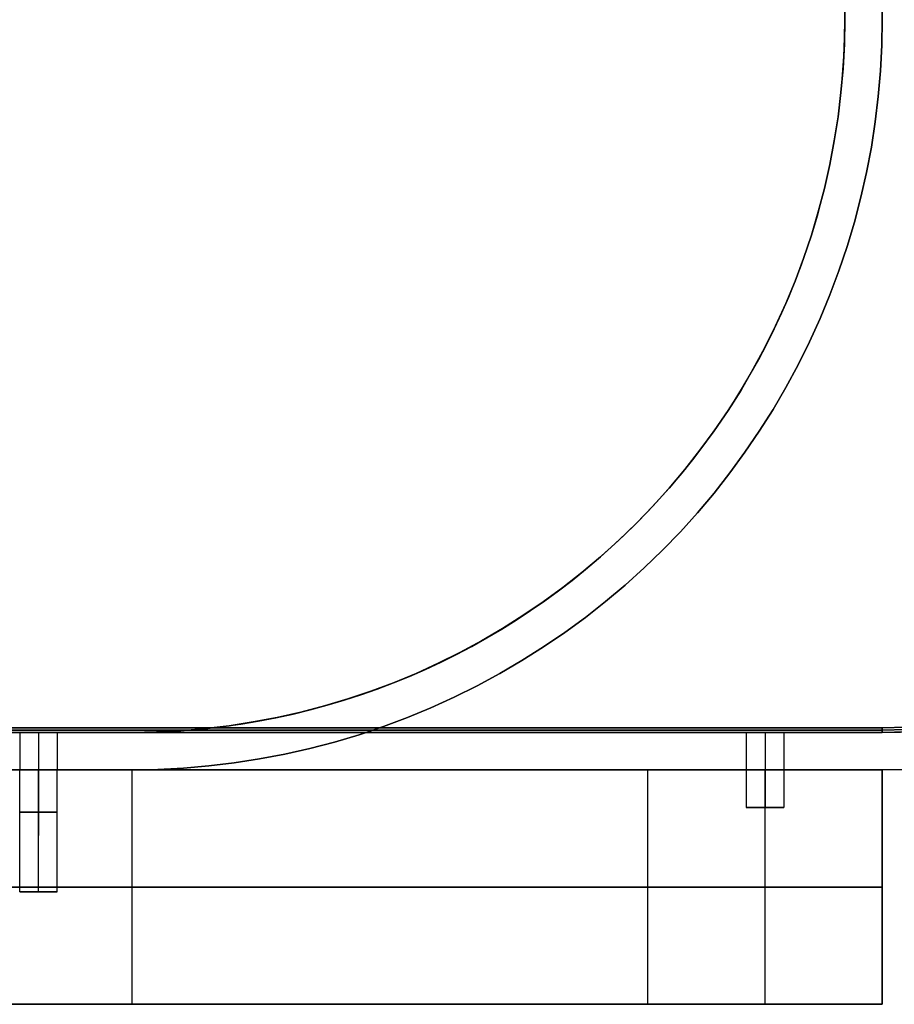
# Model space of a CAD drawing. Extents: x -1808 to 814, y 59 to 2017.
# Tile 10 of 52: x -1280 to -1187, y 59 to 164. Entities that reach past the tile are written whole.
import ezdxf

# ---------------------------------------------------------------- set-up
doc = ezdxf.new("R2010")
doc.units = 0
for name, color, linetype in [('LIVELLO_01', 12, 'CONTINUOUS'), ('LIVELLO_02', 192, 'CONTINUOUS'), ('LIVELLO_03', 5, 'CONTINUOUS'), ('PREDEFINITO', 7, 'CONTINUOUS')]:
    doc.layers.add(name, color=color, linetype=linetype)

msp = doc.modelspace()

# ---------------------------------------------------------------- linework, layer by layer
at = {"layer": 'LIVELLO_01'}
for p, q in [((-1268, 84), (-1648, 84)), ((-1648, 84, 25), (-1268, 84, 25)), ((-1280, 71, 12.5), (-1280, 84, 12.5)), ((-1278, 71, 10.5), (-1278, 84, 10.5)), ((-1278, 71, 14.5), (-1278, 84, 14.5)), ((-1276, 71, 12.5), (-1276, 84, 12.5)), ((-1265.27, 84, 0.05), (-1268, 84)), ((-1268, 84, 25), (-1266.12, 84, 25.03)), ((-1268, 59), (-1268, 84)), ((-1268, 59, 25), (-1268, 84, 25)), ((-1266.12, 84, 25.03), (-1264.25, 84, 25.13)), ((-1262.54, 84, 0.19), (-1265.27, 84, 0.05)), ((-1264.25, 84, 25.13), (-1262.38, 84, 25.29)), ((-1259.82, 84, 0.42), (-1262.54, 84, 0.19)), ((-1262.38, 84, 25.29), (-1260.51, 84, 25.51)), ((-1260.51, 84, 25.51), (-1258.65, 84, 25.8)), ((-1257.11, 84, 0.75), (-1259.82, 84, 0.42)), ((-1258.65, 84, 25.8), (-1256.81, 84, 26.15)), ((-1254.41, 84, 1.16), (-1257.11, 84, 0.75)), ((-1256.81, 84, 26.15), (-1254.98, 84, 26.56)), ((-1254.98, 84, 26.56), (-1253.16, 84, 27.04)), ((-1251.72, 84, 1.67), (-1254.41, 84, 1.16)), ((-1253.16, 84, 27.04), (-1251.36, 84, 27.58)), ((-1249.06, 84, 2.27), (-1251.72, 84, 1.67)), ((-1251.36, 84, 27.58), (-1249.58, 84, 28.18)), ((-1249.58, 84, 28.18), (-1247.82, 84, 28.83)), ((-1246.42, 84, 2.97), (-1249.06, 84, 2.27)), ((-1247.82, 84, 28.83), (-1246.09, 84, 29.55)), ((-1243.8, 84, 3.75), (-1246.42, 84, 2.97)), ((-1246.09, 84, 29.55), (-1244.38, 84, 30.33)), ((-1244.38, 84, 30.33), (-1242.7, 84, 31.17)), ((-1241.21, 84, 4.62), (-1243.8, 84, 3.75)), ((-1242.7, 84, 31.17), (-1241.04, 84, 32.06)), ((-1238.65, 84, 5.58), (-1241.21, 84, 4.62)), ((-1241.04, 84, 32.06), (-1239.42, 84, 33.01)), ((-1239.42, 84, 33.01), (-1237.84, 84, 34.01)), ((-1236.13, 84, 6.62), (-1238.65, 84, 5.58)), ((-1237.84, 84, 34.01), (-1236.28, 84, 35.07)), ((-1236.28, 84, 35.07), (-1234.77, 84, 36.18)), ((-1233.64, 84, 7.75), (-1236.13, 84, 6.62)), ((-1234.77, 84, 36.18), (-1233.29, 84, 37.34)), ((-1231.19, 84, 8.97), (-1233.64, 84, 7.75)), ((-1233.29, 84, 37.34), (-1231.85, 84, 38.55)), ((-1231.85, 84, 38.55), (-1230.46, 84, 39.8)), ((-1228.79, 84, 10.27), (-1231.19, 84, 8.97)), ((-1230.46, 84, 39.8), (-1229.11, 84, 41.11)), ((-1229.11, 84, 41.11), (-1227.8, 84, 42.46)), ((-1226.43, 84, 11.65), (-1228.79, 84, 10.27)), ((-1227.8, 84, 42.46), (-1226.55, 84, 43.85)), ((-1226.55, 84, 43.85), (-1225.34, 84, 45.29)), ((-1224.12, 84, 13.11), (-1226.43, 84, 11.65)), ((-1225.34, 84, 45.29), (-1224.18, 84, 46.77)), ((-1224.18, 84, 46.77), (-1223.07, 84, 48.28)), ((-1221.87, 84, 14.64), (-1224.12, 84, 13.11)), ((-1223.07, 84, 48.28), (-1222.01, 84, 49.84)), ((-1222.01, 84, 49.84), (-1221.01, 84, 51.42)), ((-1219.66, 84, 16.26), (-1221.87, 84, 14.64)), ((-1221.01, 84, 51.42), (-1220.06, 84, 53.04)), ((-1220.06, 84, 53.04), (-1219.17, 84, 54.7)), ((-1217.51, 84, 17.94), (-1219.66, 84, 16.26)), ((-1219.17, 84, 54.7), (-1218.33, 84, 56.38)), ((-1218.33, 84, 56.38), (-1217.55, 84, 58.09)), ((-1217.55, 84, 58.09), (-1216.83, 84, 59.82)), ((-1215.42, 84, 19.7), (-1217.51, 84, 17.94)), ((-1216.83, 84, 59.82), (-1216.18, 84, 61.58)), ((-1216.18, 84, 61.58), (-1215.58, 84, 63.36)), ((-1215.58, 84, 63.36), (-1215.04, 84, 65.16)), ((-1213.4, 84, 21.53), (-1215.42, 84, 19.7)), ((-1215.04, 84, 65.16), (-1214.56, 84, 66.98)), ((-1214.56, 84, 66.98), (-1214.15, 84, 68.81)), ((-1214.15, 84, 68.81), (-1213.8, 84, 70.65)), ((-1213.8, 84, 70.65), (-1213.51, 84, 72.51)), ((-1213.51, 84, 72.51), (-1213.29, 84, 74.38)), ((-1211.43, 84, 23.43), (-1213.4, 84, 21.53)), ((-1213.29, 84, 74.38), (-1213.13, 84, 76.25)), ((-1213.13, 84, 76.25), (-1213.03, 84, 78.12)), ((-1213.03, 84, 78.12), (-1213, 84, 80)), ((-1213, 59, 350), (-1213, 84, 350)), ((-1213, 84, 350), (-1188, 84, 350)), ((-1213, 84, 80), (-1213, 84, 350)), ((-1213, 59, 80), (-1213, 84, 80)), ((-1213, 84, 175), (-1188, 84, 175)), ((-1209.53, 84, 25.4), (-1211.43, 84, 23.43)), ((-1207.7, 84, 27.42), (-1209.53, 84, 25.4)), ((-1205.94, 84, 29.51), (-1207.7, 84, 27.42)), ((-1204.26, 84, 31.66), (-1205.94, 84, 29.51)), ((-1202.64, 84, 33.87), (-1204.26, 84, 31.66)), ((-1201.11, 84, 36.12), (-1202.64, 84, 33.87)), ((-1202.5, 84, 332.5), (-1202.5, 80, 332.5)), ((-1199.65, 84, 38.43), (-1201.11, 84, 36.12)), ((-1200.5, 59, 350), (-1200.5, 84, 350)), ((-1200.5, 84, 330.5), (-1200.5, 80, 330.5)), ((-1200.5, 84, 334.5), (-1200.5, 80, 334.5)), ((-1198.27, 84, 40.79), (-1199.65, 84, 38.43)), ((-1198.5, 84, 332.5), (-1198.5, 80, 332.5)), ((-1196.97, 84, 43.19), (-1198.27, 84, 40.79)), ((-1195.75, 84, 45.64), (-1196.97, 84, 43.19)), ((-1194.62, 84, 48.13), (-1195.75, 84, 45.64)), ((-1193.58, 84, 50.65), (-1194.62, 84, 48.13)), ((-1192.62, 84, 53.21), (-1193.58, 84, 50.65)), ((-1191.75, 84, 55.8), (-1192.62, 84, 53.21)), ((-1190.97, 84, 58.42), (-1191.75, 84, 55.8)), ((-1190.27, 84, 61.06), (-1190.97, 84, 58.42)), ((-1189.67, 84, 63.72), (-1190.27, 84, 61.06)), ((-1189.16, 84, 66.41), (-1189.67, 84, 63.72)), ((-1188.75, 84, 69.11), (-1189.16, 84, 66.41)), ((-1188.42, 84, 71.82), (-1188.75, 84, 69.11)), ((-1188.19, 84, 74.54), (-1188.42, 84, 71.82)), ((-1188.05, 84, 77.27), (-1188.19, 84, 74.54)), ((-1188, 84, 80), (-1188.05, 84, 77.27)), ((-1188, 84, 350), (-1188, 59, 350)), ((-1188, 84, 350), (-1188, 84, 80)), ((-1188, 59, 80), (-1188, 84, 80)), ((-1202.5, 80, 332.5), (-1198.5, 80, 332.5)), ((-1200.5, 80, 330.5), (-1200.5, 80, 334.5)), ((-1648, 71.5), (-1268, 71.5)), ((-1268, 71.5, 25), (-1648, 71.5, 25)), ((-1268, 71.5), (-1265.27, 71.5, 0.05)), ((-1266.12, 71.5, 25.03), (-1268, 71.5, 25)), ((-1264.25, 71.5, 25.13), (-1266.12, 71.5, 25.03)), ((-1265.27, 71.5, 0.05), (-1262.54, 71.5, 0.19)), ((-1262.38, 71.5, 25.29), (-1264.25, 71.5, 25.13)), ((-1262.54, 71.5, 0.19), (-1259.82, 71.5, 0.42)), ((-1260.51, 71.5, 25.51), (-1262.38, 71.5, 25.29)), ((-1258.65, 71.5, 25.8), (-1260.51, 71.5, 25.51)), ((-1259.82, 71.5, 0.42), (-1257.11, 71.5, 0.75)), ((-1256.81, 71.5, 26.15), (-1258.65, 71.5, 25.8)), ((-1257.11, 71.5, 0.75), (-1254.41, 71.5, 1.16)), ((-1254.98, 71.5, 26.56), (-1256.81, 71.5, 26.15)), ((-1253.16, 71.5, 27.04), (-1254.98, 71.5, 26.56)), ((-1254.41, 71.5, 1.16), (-1251.72, 71.5, 1.67)), ((-1251.36, 71.5, 27.58), (-1253.16, 71.5, 27.04)), ((-1251.72, 71.5, 1.67), (-1249.06, 71.5, 2.27)), ((-1249.58, 71.5, 28.18), (-1251.36, 71.5, 27.58)), ((-1247.82, 71.5, 28.83), (-1249.58, 71.5, 28.18)), ((-1249.06, 71.5, 2.27), (-1246.42, 71.5, 2.97)), ((-1246.09, 71.5, 29.55), (-1247.82, 71.5, 28.83)), ((-1246.42, 71.5, 2.97), (-1243.8, 71.5, 3.75)), ((-1244.38, 71.5, 30.33), (-1246.09, 71.5, 29.55)), ((-1242.7, 71.5, 31.17), (-1244.38, 71.5, 30.33)), ((-1243.8, 71.5, 3.75), (-1241.21, 71.5, 4.62)), ((-1241.04, 71.5, 32.06), (-1242.7, 71.5, 31.17)), ((-1241.21, 71.5, 4.62), (-1238.65, 71.5, 5.58)), ((-1239.42, 71.5, 33.01), (-1241.04, 71.5, 32.06)), ((-1237.84, 71.5, 34.01), (-1239.42, 71.5, 33.01)), ((-1238.65, 71.5, 5.58), (-1236.13, 71.5, 6.62)), ((-1236.28, 71.5, 35.07), (-1237.84, 71.5, 34.01)), ((-1234.77, 71.5, 36.18), (-1236.28, 71.5, 35.07)), ((-1236.13, 71.5, 6.62), (-1233.64, 71.5, 7.75)), ((-1233.29, 71.5, 37.34), (-1234.77, 71.5, 36.18)), ((-1233.64, 71.5, 7.75), (-1231.19, 71.5, 8.97)), ((-1231.85, 71.5, 38.55), (-1233.29, 71.5, 37.34)), ((-1230.46, 71.5, 39.8), (-1231.85, 71.5, 38.55)), ((-1231.19, 71.5, 8.97), (-1228.79, 71.5, 10.27)), ((-1229.11, 71.5, 41.11), (-1230.46, 71.5, 39.8)), ((-1227.8, 71.5, 42.46), (-1229.11, 71.5, 41.11)), ((-1228.79, 71.5, 10.27), (-1226.43, 71.5, 11.65)), ((-1226.55, 71.5, 43.85), (-1227.8, 71.5, 42.46)), ((-1225.34, 71.5, 45.29), (-1226.55, 71.5, 43.85)), ((-1226.43, 71.5, 11.65), (-1224.12, 71.5, 13.11)), ((-1224.18, 71.5, 46.77), (-1225.34, 71.5, 45.29)), ((-1223.07, 71.5, 48.28), (-1224.18, 71.5, 46.77)), ((-1224.12, 71.5, 13.11), (-1221.87, 71.5, 14.64)), ((-1222.01, 71.5, 49.84), (-1223.07, 71.5, 48.28)), ((-1221.01, 71.5, 51.42), (-1222.01, 71.5, 49.84)), ((-1221.87, 71.5, 14.64), (-1219.66, 71.5, 16.26)), ((-1220.06, 71.5, 53.04), (-1221.01, 71.5, 51.42)), ((-1219.17, 71.5, 54.7), (-1220.06, 71.5, 53.04)), ((-1219.66, 71.5, 16.26), (-1217.51, 71.5, 17.94)), ((-1218.33, 71.5, 56.38), (-1219.17, 71.5, 54.7)), ((-1217.55, 71.5, 58.09), (-1218.33, 71.5, 56.38)), ((-1216.83, 71.5, 59.82), (-1217.55, 71.5, 58.09)), ((-1217.51, 71.5, 17.94), (-1215.42, 71.5, 19.7)), ((-1216.18, 71.5, 61.58), (-1216.83, 71.5, 59.82)), ((-1215.58, 71.5, 63.36), (-1216.18, 71.5, 61.58)), ((-1215.04, 71.5, 65.16), (-1215.58, 71.5, 63.36)), ((-1215.42, 71.5, 19.7), (-1213.4, 71.5, 21.53)), ((-1214.56, 71.5, 66.98), (-1215.04, 71.5, 65.16)), ((-1214.15, 71.5, 68.81), (-1214.56, 71.5, 66.98)), ((-1213.8, 71.5, 70.65), (-1214.15, 71.5, 68.81)), ((-1213.51, 71.5, 72.51), (-1213.8, 71.5, 70.65)), ((-1213.29, 71.5, 74.38), (-1213.51, 71.5, 72.51)), ((-1213.4, 71.5, 21.53), (-1211.43, 71.5, 23.43)), ((-1213.13, 71.5, 76.25), (-1213.29, 71.5, 74.38)), ((-1213.03, 71.5, 78.12), (-1213.13, 71.5, 76.25)), ((-1213, 71.5, 80), (-1213.03, 71.5, 78.12)), ((-1188, 71.5, 350), (-1213, 71.5, 350)), ((-1213, 71.5, 350), (-1213, 71.5, 80)), ((-1211.43, 71.5, 23.43), (-1209.53, 71.5, 25.4)), ((-1209.53, 71.5, 25.4), (-1207.7, 71.5, 27.42)), ((-1207.7, 71.5, 27.42), (-1205.94, 71.5, 29.51)), ((-1205.94, 71.5, 29.51), (-1204.26, 71.5, 31.66)), ((-1204.26, 71.5, 31.66), (-1202.64, 71.5, 33.87)), ((-1202.64, 71.5, 33.87), (-1201.11, 71.5, 36.12)), ((-1201.11, 71.5, 36.12), (-1199.65, 71.5, 38.43)), ((-1199.65, 71.5, 38.43), (-1198.27, 71.5, 40.79)), ((-1198.27, 71.5, 40.79), (-1196.97, 71.5, 43.19)), ((-1196.97, 71.5, 43.19), (-1195.75, 71.5, 45.64)), ((-1195.75, 71.5, 45.64), (-1194.62, 71.5, 48.13)), ((-1194.62, 71.5, 48.13), (-1193.58, 71.5, 50.65)), ((-1193.58, 71.5, 50.65), (-1192.62, 71.5, 53.21)), ((-1192.62, 71.5, 53.21), (-1191.75, 71.5, 55.8)), ((-1191.75, 71.5, 55.8), (-1190.97, 71.5, 58.42)), ((-1190.97, 71.5, 58.42), (-1190.27, 71.5, 61.06)), ((-1190.27, 71.5, 61.06), (-1189.67, 71.5, 63.72)), ((-1189.67, 71.5, 63.72), (-1189.16, 71.5, 66.41)), ((-1189.16, 71.5, 66.41), (-1188.75, 71.5, 69.11)), ((-1188.75, 71.5, 69.11), (-1188.42, 71.5, 71.82)), ((-1188.42, 71.5, 71.82), (-1188.19, 71.5, 74.54)), ((-1188.19, 71.5, 74.54), (-1188.05, 71.5, 77.27)), ((-1188.05, 71.5, 77.27), (-1188, 71.5, 80)), ((-1188, 71.5, 80), (-1188, 71.5, 350)), ((-1280, 71, 12.5), (-1276, 71, 12.5)), ((-1278, 71, 14.5), (-1278, 71, 10.5)), ((-1648, 59, 25), (-1268, 59, 25)), ((-1268, 59), (-1648, 59)), ((-1268, 59, 25), (-1266.12, 59, 25.03)), ((-1265.27, 59, 0.05), (-1268, 59)), ((-1266.12, 59, 25.03), (-1264.25, 59, 25.13)), ((-1262.54, 59, 0.19), (-1265.27, 59, 0.05)), ((-1264.25, 59, 25.13), (-1262.38, 59, 25.29)), ((-1259.82, 59, 0.42), (-1262.54, 59, 0.19)), ((-1262.38, 59, 25.29), (-1260.51, 59, 25.51)), ((-1260.51, 59, 25.51), (-1258.65, 59, 25.8)), ((-1257.11, 59, 0.75), (-1259.82, 59, 0.42)), ((-1258.65, 59, 25.8), (-1256.81, 59, 26.15)), ((-1254.41, 59, 1.16), (-1257.11, 59, 0.75)), ((-1256.81, 59, 26.15), (-1254.98, 59, 26.56)), ((-1254.98, 59, 26.56), (-1253.16, 59, 27.04)), ((-1251.72, 59, 1.67), (-1254.41, 59, 1.16)), ((-1253.16, 59, 27.04), (-1251.36, 59, 27.58)), ((-1249.06, 59, 2.27), (-1251.72, 59, 1.67)), ((-1251.36, 59, 27.58), (-1249.58, 59, 28.18)), ((-1249.58, 59, 28.18), (-1247.82, 59, 28.83)), ((-1246.42, 59, 2.97), (-1249.06, 59, 2.27)), ((-1247.82, 59, 28.83), (-1246.09, 59, 29.55)), ((-1243.8, 59, 3.75), (-1246.42, 59, 2.97)), ((-1246.09, 59, 29.55), (-1244.38, 59, 30.33)), ((-1244.38, 59, 30.33), (-1242.7, 59, 31.17)), ((-1241.21, 59, 4.62), (-1243.8, 59, 3.75)), ((-1242.7, 59, 31.17), (-1241.04, 59, 32.06)), ((-1238.65, 59, 5.58), (-1241.21, 59, 4.62)), ((-1241.04, 59, 32.06), (-1239.42, 59, 33.01)), ((-1239.42, 59, 33.01), (-1237.84, 59, 34.01)), ((-1236.13, 59, 6.62), (-1238.65, 59, 5.58)), ((-1237.84, 59, 34.01), (-1236.28, 59, 35.07)), ((-1236.28, 59, 35.07), (-1234.77, 59, 36.18)), ((-1233.64, 59, 7.75), (-1236.13, 59, 6.62)), ((-1234.77, 59, 36.18), (-1233.29, 59, 37.34)), ((-1231.19, 59, 8.97), (-1233.64, 59, 7.75)), ((-1233.29, 59, 37.34), (-1231.85, 59, 38.55)), ((-1231.85, 59, 38.55), (-1230.46, 59, 39.8)), ((-1228.79, 59, 10.27), (-1231.19, 59, 8.97)), ((-1230.46, 59, 39.8), (-1229.11, 59, 41.11)), ((-1229.11, 59, 41.11), (-1227.8, 59, 42.46)), ((-1226.43, 59, 11.65), (-1228.79, 59, 10.27)), ((-1227.8, 59, 42.46), (-1226.55, 59, 43.85)), ((-1226.55, 59, 43.85), (-1225.34, 59, 45.29)), ((-1224.12, 59, 13.11), (-1226.43, 59, 11.65)), ((-1225.34, 59, 45.29), (-1224.18, 59, 46.77)), ((-1224.18, 59, 46.77), (-1223.07, 59, 48.28)), ((-1221.87, 59, 14.64), (-1224.12, 59, 13.11)), ((-1223.07, 59, 48.28), (-1222.01, 59, 49.84)), ((-1222.01, 59, 49.84), (-1221.01, 59, 51.42)), ((-1219.66, 59, 16.26), (-1221.87, 59, 14.64)), ((-1221.01, 59, 51.42), (-1220.06, 59, 53.04)), ((-1220.06, 59, 53.04), (-1219.17, 59, 54.7)), ((-1217.51, 59, 17.94), (-1219.66, 59, 16.26)), ((-1219.17, 59, 54.7), (-1218.33, 59, 56.38)), ((-1218.33, 59, 56.38), (-1217.55, 59, 58.09)), ((-1217.55, 59, 58.09), (-1216.83, 59, 59.82)), ((-1215.42, 59, 19.7), (-1217.51, 59, 17.94)), ((-1216.83, 59, 59.82), (-1216.18, 59, 61.58)), ((-1216.18, 59, 61.58), (-1215.58, 59, 63.36)), ((-1215.58, 59, 63.36), (-1215.04, 59, 65.16)), ((-1213.4, 59, 21.53), (-1215.42, 59, 19.7)), ((-1215.04, 59, 65.16), (-1214.56, 59, 66.98)), ((-1214.56, 59, 66.98), (-1214.15, 59, 68.81)), ((-1214.15, 59, 68.81), (-1213.8, 59, 70.65)), ((-1213.8, 59, 70.65), (-1213.51, 59, 72.51)), ((-1213.51, 59, 72.51), (-1213.29, 59, 74.38)), ((-1211.43, 59, 23.43), (-1213.4, 59, 21.53)), ((-1213.29, 59, 74.38), (-1213.13, 59, 76.25)), ((-1213.13, 59, 76.25), (-1213.03, 59, 78.12)), ((-1213.03, 59, 78.12), (-1213, 59, 80)), ((-1213, 59, 350), (-1188, 59, 350)), ((-1213, 59, 80), (-1213, 59, 350)), ((-1213, 59, 175), (-1188, 59, 175)), ((-1209.53, 59, 25.4), (-1211.43, 59, 23.43)), ((-1207.7, 59, 27.42), (-1209.53, 59, 25.4)), ((-1205.94, 59, 29.51), (-1207.7, 59, 27.42)), ((-1204.26, 59, 31.66), (-1205.94, 59, 29.51)), ((-1202.64, 59, 33.87), (-1204.26, 59, 31.66)), ((-1201.11, 59, 36.12), (-1202.64, 59, 33.87)), ((-1199.65, 59, 38.43), (-1201.11, 59, 36.12)), ((-1198.27, 59, 40.79), (-1199.65, 59, 38.43)), ((-1196.97, 59, 43.19), (-1198.27, 59, 40.79)), ((-1195.75, 59, 45.64), (-1196.97, 59, 43.19)), ((-1194.62, 59, 48.13), (-1195.75, 59, 45.64)), ((-1193.58, 59, 50.65), (-1194.62, 59, 48.13)), ((-1192.62, 59, 53.21), (-1193.58, 59, 50.65)), ((-1191.75, 59, 55.8), (-1192.62, 59, 53.21)), ((-1190.97, 59, 58.42), (-1191.75, 59, 55.8)), ((-1190.27, 59, 61.06), (-1190.97, 59, 58.42)), ((-1189.67, 59, 63.72), (-1190.27, 59, 61.06)), ((-1189.16, 59, 66.41), (-1189.67, 59, 63.72)), ((-1188.75, 59, 69.11), (-1189.16, 59, 66.41)), ((-1188.42, 59, 71.82), (-1188.75, 59, 69.11)), ((-1188.19, 59, 74.54), (-1188.42, 59, 71.82)), ((-1188.05, 59, 77.27), (-1188.19, 59, 74.54)), ((-1188, 59, 80), (-1188.05, 59, 77.27)), ((-1188, 59, 350), (-1188, 59, 80))]:
    msp.add_line(p, q, dxfattribs=at)
at = {"layer": 'LIVELLO_01', "extrusion": (0, 1, 0)}
for centre in [(1278, 12.5, 84), (1200.5, 332.5, 84), (1200.5, 332.5, 80), (1278, 12.5, 79.5), (1278, 12.5, 71)]:
    msp.add_circle(centre, 2, dxfattribs=at)
at = {"layer": 'LIVELLO_02'}
for p, q in [((-1728, 88.5, 342), (-1188, 88.5, 342)), ((-1188, 88.5, 350), (-1728, 88.5, 350)), ((-1728, 88.25, 342.25), (-1188, 88.25, 342.25)), ((-1188, 88.25, 349.75), (-1728, 88.25, 349.75)), ((-1188, 88.5, 342), (-1185.42, 88.54, 342)), ((-1185.42, 88.54, 350), (-1188, 88.5, 350)), ((-1188, 88.5, 342), (-1188, 88, 342.5)), ((-1188, 88, 349.5), (-1188, 88.5, 350)), ((-1188, 88.25, 342.25), (-1185.41, 88.29, 342.25)), ((-1185.41, 88.29, 349.75), (-1188, 88.25, 349.75)), ((-1188, 88, 349.5), (-1728, 88, 349.5)), ((-1728, 88, 342.5), (-1188, 88, 342.5)), ((-1188, 88, 346), (-1728, 88, 346)), ((-1185.41, 88.04, 349.5), (-1188, 88, 349.5)), ((-1188, 88, 342.5), (-1185.41, 88.04, 342.5)), ((-1185.41, 88.04, 346), (-1188, 88, 346)), ((-1188, 88, 342.5), (-1188, 88, 349.5))]:
    msp.add_line(p, q, dxfattribs=at)
at = {"layer": 'LIVELLO_03'}
for p, q in [((-1192, 504), (-1192, 164)), ((-1192, 504, 25), (-1192, 164, 25)), ((-1192, 164, 12.5), (-1192, 504, 12.5)), ((-1188, 164), (-1188, 504)), ((-1188, 164, 25), (-1188, 504, 25)), ((-1188, 504, 12.5), (-1188, 164, 12.5)), ((-1192, 164), (-1192.04, 161.41)), ((-1192, 164, 25), (-1192.04, 161.41, 25)), ((-1192.04, 161.41, 12.5), (-1192, 164, 12.5)), ((-1192, 164), (-1192, 164, 25)), ((-1188.05, 161.27), (-1188, 164)), ((-1188.05, 161.27, 25), (-1188, 164, 25)), ((-1188, 164, 12.5), (-1188.05, 161.27, 12.5)), ((-1188, 164), (-1188, 164, 25)), ((-1192.04, 161.41), (-1192.18, 158.81)), ((-1192.04, 161.41, 25), (-1192.18, 158.81, 25)), ((-1192.18, 158.81, 12.5), (-1192.04, 161.41, 12.5)), ((-1188.19, 158.54), (-1188.05, 161.27)), ((-1188.19, 158.54, 25), (-1188.05, 161.27, 25)), ((-1188.05, 161.27, 12.5), (-1188.19, 158.54, 12.5)), ((-1192.18, 158.81), (-1192.4, 156.23)), ((-1192.18, 158.81, 25), (-1192.4, 156.23, 25)), ((-1192.4, 156.23, 12.5), (-1192.18, 158.81, 12.5)), ((-1188.42, 155.82), (-1188.19, 158.54)), ((-1188.42, 155.82, 25), (-1188.19, 158.54, 25)), ((-1188.19, 158.54, 12.5), (-1188.42, 155.82, 12.5)), ((-1192.4, 156.23), (-1192.71, 153.65)), ((-1192.4, 156.23, 25), (-1192.71, 153.65, 25)), ((-1192.71, 153.65, 12.5), (-1192.4, 156.23, 12.5)), ((-1188.75, 153.11), (-1188.42, 155.82)), ((-1188.75, 153.11, 25), (-1188.42, 155.82, 25)), ((-1188.42, 155.82, 12.5), (-1188.75, 153.11, 12.5)), ((-1192.71, 153.65), (-1193.11, 151.09)), ((-1192.71, 153.65, 25), (-1193.11, 151.09, 25)), ((-1193.11, 151.09, 12.5), (-1192.71, 153.65, 12.5)), ((-1189.16, 150.41), (-1188.75, 153.11)), ((-1189.16, 150.41, 25), (-1188.75, 153.11, 25)), ((-1188.75, 153.11, 12.5), (-1189.16, 150.41, 12.5)), ((-1193.11, 151.09), (-1193.59, 148.54)), ((-1193.11, 151.09, 25), (-1193.59, 148.54, 25)), ((-1193.59, 148.54, 12.5), (-1193.11, 151.09, 12.5)), ((-1189.67, 147.72), (-1189.16, 150.41)), ((-1189.67, 147.72, 25), (-1189.16, 150.41, 25)), ((-1189.16, 150.41, 12.5), (-1189.67, 147.72, 12.5)), ((-1193.59, 148.54), (-1194.16, 146.01)), ((-1193.59, 148.54, 25), (-1194.16, 146.01, 25)), ((-1194.16, 146.01, 12.5), (-1193.59, 148.54, 12.5)), ((-1190.27, 145.06), (-1189.67, 147.72)), ((-1190.27, 145.06, 25), (-1189.67, 147.72, 25)), ((-1189.67, 147.72, 12.5), (-1190.27, 145.06, 12.5)), ((-1194.16, 146.01), (-1194.82, 143.5)), ((-1194.16, 146.01, 25), (-1194.82, 143.5, 25)), ((-1194.82, 143.5, 12.5), (-1194.16, 146.01, 12.5)), ((-1190.97, 142.42), (-1190.27, 145.06)), ((-1190.97, 142.42, 25), (-1190.27, 145.06, 25)), ((-1190.27, 145.06, 12.5), (-1190.97, 142.42, 12.5)), ((-1194.82, 143.5), (-1195.56, 141.01)), ((-1194.82, 143.5, 25), (-1195.56, 141.01, 25)), ((-1195.56, 141.01, 12.5), (-1194.82, 143.5, 12.5)), ((-1191.75, 139.8), (-1190.97, 142.42)), ((-1191.75, 139.8, 25), (-1190.97, 142.42, 25)), ((-1190.97, 142.42, 12.5), (-1191.75, 139.8, 12.5)), ((-1195.56, 141.01), (-1196.39, 138.55)), ((-1195.56, 141.01, 25), (-1196.39, 138.55, 25)), ((-1196.39, 138.55, 12.5), (-1195.56, 141.01, 12.5)), ((-1192.62, 137.21), (-1191.75, 139.8)), ((-1192.62, 137.21, 25), (-1191.75, 139.8, 25)), ((-1191.75, 139.8, 12.5), (-1192.62, 137.21, 12.5)), ((-1196.39, 138.55), (-1197.3, 136.12)), ((-1196.39, 138.55, 25), (-1197.3, 136.12, 25)), ((-1197.3, 136.12, 12.5), (-1196.39, 138.55, 12.5)), ((-1193.58, 134.65), (-1192.62, 137.21)), ((-1193.58, 134.65, 25), (-1192.62, 137.21, 25)), ((-1192.62, 137.21, 12.5), (-1193.58, 134.65, 12.5)), ((-1197.3, 136.12), (-1198.29, 133.72)), ((-1197.3, 136.12, 25), (-1198.29, 133.72, 25)), ((-1198.29, 133.72, 12.5), (-1197.3, 136.12, 12.5)), ((-1194.62, 132.13), (-1193.58, 134.65)), ((-1194.62, 132.13, 25), (-1193.58, 134.65, 25)), ((-1193.58, 134.65, 12.5), (-1194.62, 132.13, 12.5)), ((-1198.29, 133.72), (-1199.37, 131.36)), ((-1198.29, 133.72, 25), (-1199.37, 131.36, 25)), ((-1199.37, 131.36, 12.5), (-1198.29, 133.72, 12.5)), ((-1199.37, 131.36), (-1200.52, 129.04)), ((-1199.37, 131.36, 25), (-1200.52, 129.04, 25)), ((-1200.52, 129.04, 12.5), (-1199.37, 131.36, 12.5)), ((-1195.75, 129.64), (-1194.62, 132.13)), ((-1195.75, 129.64, 25), (-1194.62, 132.13, 25)), ((-1194.62, 132.13, 12.5), (-1195.75, 129.64, 12.5)), ((-1196.97, 127.19), (-1195.75, 129.64)), ((-1196.97, 127.19, 25), (-1195.75, 129.64, 25)), ((-1195.75, 129.64, 12.5), (-1196.97, 127.19, 12.5)), ((-1200.52, 129.04), (-1201.75, 126.75)), ((-1200.52, 129.04, 25), (-1201.75, 126.75, 25)), ((-1201.75, 126.75, 12.5), (-1200.52, 129.04, 12.5)), ((-1198.27, 124.79), (-1196.97, 127.19)), ((-1198.27, 124.79, 25), (-1196.97, 127.19, 25)), ((-1196.97, 127.19, 12.5), (-1198.27, 124.79, 12.5)), ((-1201.75, 126.75), (-1203.06, 124.51)), ((-1201.75, 126.75, 25), (-1203.06, 124.51, 25)), ((-1203.06, 124.51, 12.5), (-1201.75, 126.75, 12.5)), ((-1203.06, 124.51), (-1204.45, 122.32)), ((-1203.06, 124.51, 25), (-1204.45, 122.32, 25)), ((-1204.45, 122.32, 12.5), (-1203.06, 124.51, 12.5)), ((-1199.65, 122.43), (-1198.27, 124.79)), ((-1199.65, 122.43, 25), (-1198.27, 124.79, 25)), ((-1198.27, 124.79, 12.5), (-1199.65, 122.43, 12.5)), ((-1204.45, 122.32), (-1205.91, 120.17)), ((-1204.45, 122.32, 25), (-1205.91, 120.17, 25)), ((-1205.91, 120.17, 12.5), (-1204.45, 122.32, 12.5)), ((-1201.11, 120.12), (-1199.65, 122.43)), ((-1201.11, 120.12, 25), (-1199.65, 122.43, 25)), ((-1199.65, 122.43, 12.5), (-1201.11, 120.12, 12.5)), ((-1205.91, 120.17), (-1207.44, 118.08)), ((-1205.91, 120.17, 25), (-1207.44, 118.08, 25)), ((-1207.44, 118.08, 12.5), (-1205.91, 120.17, 12.5)), ((-1202.64, 117.87), (-1201.11, 120.12)), ((-1202.64, 117.87, 25), (-1201.11, 120.12, 25)), ((-1201.11, 120.12, 12.5), (-1202.64, 117.87, 12.5)), ((-1207.44, 118.08), (-1209.05, 116.04)), ((-1207.44, 118.08, 25), (-1209.05, 116.04, 25)), ((-1209.05, 116.04, 12.5), (-1207.44, 118.08, 12.5)), ((-1204.26, 115.66), (-1202.64, 117.87)), ((-1204.26, 115.66, 25), (-1202.64, 117.87, 25)), ((-1202.64, 117.87, 12.5), (-1204.26, 115.66, 12.5)), ((-1209.05, 116.04), (-1210.72, 114.05)), ((-1209.05, 116.04, 25), (-1210.72, 114.05, 25)), ((-1210.72, 114.05, 12.5), (-1209.05, 116.04, 12.5)), ((-1205.94, 113.51), (-1204.26, 115.66)), ((-1205.94, 113.51, 25), (-1204.26, 115.66, 25)), ((-1204.26, 115.66, 12.5), (-1205.94, 113.51, 12.5)), ((-1210.72, 114.05), (-1212.46, 112.13)), ((-1210.72, 114.05, 25), (-1212.46, 112.13, 25)), ((-1212.46, 112.13, 12.5), (-1210.72, 114.05, 12.5)), ((-1207.7, 111.42), (-1205.94, 113.51)), ((-1207.7, 111.42, 25), (-1205.94, 113.51, 25)), ((-1205.94, 113.51, 12.5), (-1207.7, 111.42, 12.5)), ((-1212.46, 112.13), (-1214.26, 110.26)), ((-1212.46, 112.13, 25), (-1214.26, 110.26, 25)), ((-1214.26, 110.26, 12.5), (-1212.46, 112.13, 12.5)), ((-1209.53, 109.4), (-1207.7, 111.42)), ((-1209.53, 109.4, 25), (-1207.7, 111.42, 25)), ((-1207.7, 111.42, 12.5), (-1209.53, 109.4, 12.5)), ((-1214.26, 110.26), (-1216.13, 108.46)), ((-1214.26, 110.26, 25), (-1216.13, 108.46, 25)), ((-1216.13, 108.46, 12.5), (-1214.26, 110.26, 12.5)), ((-1211.43, 107.43), (-1209.53, 109.4)), ((-1211.43, 107.43, 25), (-1209.53, 109.4, 25)), ((-1209.53, 109.4, 12.5), (-1211.43, 107.43, 12.5)), ((-1216.13, 108.46), (-1218.05, 106.72)), ((-1216.13, 108.46, 25), (-1218.05, 106.72, 25)), ((-1218.05, 106.72, 12.5), (-1216.13, 108.46, 12.5)), ((-1213.4, 105.53), (-1211.43, 107.43)), ((-1213.4, 105.53, 25), (-1211.43, 107.43, 25)), ((-1211.43, 107.43, 12.5), (-1213.4, 105.53, 12.5)), ((-1218.05, 106.72), (-1220.04, 105.05)), ((-1218.05, 106.72, 25), (-1220.04, 105.05, 25)), ((-1220.04, 105.05, 12.5), (-1218.05, 106.72, 12.5)), ((-1220.04, 105.05), (-1222.08, 103.44)), ((-1220.04, 105.05, 25), (-1222.08, 103.44, 25)), ((-1222.08, 103.44, 12.5), (-1220.04, 105.05, 12.5)), ((-1215.42, 103.7), (-1213.4, 105.53)), ((-1215.42, 103.7, 25), (-1213.4, 105.53, 25)), ((-1213.4, 105.53, 12.5), (-1215.42, 103.7, 12.5)), ((-1222.08, 103.44), (-1224.17, 101.91)), ((-1222.08, 103.44, 25), (-1224.17, 101.91, 25)), ((-1224.17, 101.91, 12.5), (-1222.08, 103.44, 12.5)), ((-1217.51, 101.94), (-1215.42, 103.7)), ((-1217.51, 101.94, 25), (-1215.42, 103.7, 25)), ((-1215.42, 103.7, 12.5), (-1217.51, 101.94, 12.5)), ((-1224.17, 101.91), (-1226.32, 100.45)), ((-1224.17, 101.91, 25), (-1226.32, 100.45, 25)), ((-1226.32, 100.45, 12.5), (-1224.17, 101.91, 12.5)), ((-1219.66, 100.26), (-1217.51, 101.94)), ((-1219.66, 100.26, 25), (-1217.51, 101.94, 25)), ((-1217.51, 101.94, 12.5), (-1219.66, 100.26, 12.5)), ((-1226.32, 100.45), (-1228.51, 99.06)), ((-1226.32, 100.45, 25), (-1228.51, 99.06, 25)), ((-1228.51, 99.06, 12.5), (-1226.32, 100.45, 12.5)), ((-1221.87, 98.64), (-1219.66, 100.26)), ((-1221.87, 98.64, 25), (-1219.66, 100.26, 25)), ((-1219.66, 100.26, 12.5), (-1221.87, 98.64, 12.5)), ((-1228.51, 99.06), (-1230.75, 97.75)), ((-1228.51, 99.06, 25), (-1230.75, 97.75, 25)), ((-1230.75, 97.75, 12.5), (-1228.51, 99.06, 12.5)), ((-1230.75, 97.75), (-1233.04, 96.52)), ((-1230.75, 97.75, 25), (-1233.04, 96.52, 25)), ((-1233.04, 96.52, 12.5), (-1230.75, 97.75, 12.5)), ((-1224.12, 97.11), (-1221.87, 98.64)), ((-1224.12, 97.11, 25), (-1221.87, 98.64, 25)), ((-1221.87, 98.64, 12.5), (-1224.12, 97.11, 12.5)), ((-1226.43, 95.65), (-1224.12, 97.11)), ((-1226.43, 95.65, 25), (-1224.12, 97.11, 25)), ((-1224.12, 97.11, 12.5), (-1226.43, 95.65, 12.5)), ((-1233.04, 96.52), (-1235.36, 95.37)), ((-1233.04, 96.52, 25), (-1235.36, 95.37, 25)), ((-1235.36, 95.37, 12.5), (-1233.04, 96.52, 12.5)), ((-1228.79, 94.27), (-1226.43, 95.65)), ((-1228.79, 94.27, 25), (-1226.43, 95.65, 25)), ((-1226.43, 95.65, 12.5), (-1228.79, 94.27, 12.5)), ((-1235.36, 95.37), (-1237.72, 94.29)), ((-1235.36, 95.37, 25), (-1237.72, 94.29, 25)), ((-1237.72, 94.29, 12.5), (-1235.36, 95.37, 12.5)), ((-1237.72, 94.29), (-1240.12, 93.3)), ((-1237.72, 94.29, 25), (-1240.12, 93.3, 25)), ((-1240.12, 93.3, 12.5), (-1237.72, 94.29, 12.5)), ((-1231.19, 92.97), (-1228.79, 94.27)), ((-1231.19, 92.97, 25), (-1228.79, 94.27, 25)), ((-1228.79, 94.27, 12.5), (-1231.19, 92.97, 12.5)), ((-1240.12, 93.3), (-1242.55, 92.39)), ((-1240.12, 93.3, 25), (-1242.55, 92.39, 25)), ((-1242.55, 92.39, 12.5), (-1240.12, 93.3, 12.5)), ((-1233.64, 91.75), (-1231.19, 92.97)), ((-1233.64, 91.75, 25), (-1231.19, 92.97, 25)), ((-1231.19, 92.97, 12.5), (-1233.64, 91.75, 12.5)), ((-1245.01, 91.56), (-1247.5, 90.82)), ((-1245.01, 91.56, 25), (-1247.5, 90.82, 25)), ((-1247.5, 90.82, 12.5), (-1245.01, 91.56, 12.5)), ((-1242.55, 92.39), (-1245.01, 91.56)), ((-1242.55, 92.39, 25), (-1245.01, 91.56, 25)), ((-1245.01, 91.56, 12.5), (-1242.55, 92.39, 12.5)), ((-1236.13, 90.62), (-1233.64, 91.75)), ((-1236.13, 90.62, 25), (-1233.64, 91.75, 25)), ((-1233.64, 91.75, 12.5), (-1236.13, 90.62, 12.5)), ((-1247.5, 90.82), (-1250.01, 90.16)), ((-1247.5, 90.82, 25), (-1250.01, 90.16, 25)), ((-1250.01, 90.16, 12.5), (-1247.5, 90.82, 12.5)), ((-1238.65, 89.58), (-1236.13, 90.62)), ((-1238.65, 89.58, 25), (-1236.13, 90.62, 25)), ((-1236.13, 90.62, 12.5), (-1238.65, 89.58, 12.5)), ((-1252.54, 89.59), (-1255.09, 89.11)), ((-1252.54, 89.59, 25), (-1255.09, 89.11, 25)), ((-1255.09, 89.11, 12.5), (-1252.54, 89.59, 12.5)), ((-1250.01, 90.16), (-1252.54, 89.59)), ((-1250.01, 90.16, 25), (-1252.54, 89.59, 25)), ((-1252.54, 89.59, 12.5), (-1250.01, 90.16, 12.5)), ((-1241.21, 88.62), (-1238.65, 89.58)), ((-1241.21, 88.62, 25), (-1238.65, 89.58, 25)), ((-1238.65, 89.58, 12.5), (-1241.21, 88.62, 12.5)), ((-1260.23, 88.4), (-1262.81, 88.18)), ((-1260.23, 88.4, 25), (-1262.81, 88.18, 25)), ((-1262.81, 88.18, 12.5), (-1260.23, 88.4, 12.5)), ((-1257.65, 88.71), (-1260.23, 88.4)), ((-1257.65, 88.71, 25), (-1260.23, 88.4, 25)), ((-1260.23, 88.4, 12.5), (-1257.65, 88.71, 12.5)), ((-1255.09, 89.11), (-1257.65, 88.71)), ((-1255.09, 89.11, 25), (-1257.65, 88.71, 25)), ((-1257.65, 88.71, 12.5), (-1255.09, 89.11, 12.5)), ((-1243.8, 87.75), (-1241.21, 88.62)), ((-1243.8, 87.75, 25), (-1241.21, 88.62, 25)), ((-1241.21, 88.62, 12.5), (-1243.8, 87.75, 12.5)), ((-1188, 88, 325), (-1728, 88, 325)), ((-1188, 88, 350), (-1728, 88, 350)), ((-1728, 88, 337.5), (-1188, 88, 337.5)), ((-1268, 88), (-1648, 88)), ((-1268, 88, 25), (-1648, 88, 25)), ((-1636, 88, 12.5), (-1280, 88, 12.5)), ((-1280, 88, 12.5), (-1280, 84, 12.5)), ((-1278, 88, 10.5), (-1278, 84, 10.5)), ((-1278, 88, 14.5), (-1278, 84, 14.5)), ((-1276, 88, 12.5), (-1268, 88, 12.5)), ((-1276, 88, 12.5), (-1276, 84, 12.5)), ((-1265.41, 88.04), (-1268, 88)), ((-1265.41, 88.04, 25), (-1268, 88, 25)), ((-1268, 88, 12.5), (-1265.41, 88.04, 12.5)), ((-1268, 88), (-1268, 88, 25)), ((-1262.81, 88.18), (-1265.41, 88.04)), ((-1262.81, 88.18, 25), (-1265.41, 88.04, 25)), ((-1265.41, 88.04, 12.5), (-1262.81, 88.18, 12.5)), ((-1246.42, 86.97), (-1243.8, 87.75)), ((-1246.42, 86.97, 25), (-1243.8, 87.75, 25)), ((-1243.8, 87.75, 12.5), (-1246.42, 86.97, 12.5)), ((-1188, 88, 325), (-1213, 88, 325)), ((-1202.5, 88, 332.5), (-1202.5, 84, 332.5)), ((-1200.5, 88, 330.5), (-1200.5, 84, 330.5)), ((-1200.5, 88, 334.5), (-1200.5, 84, 334.5)), ((-1198.5, 88, 332.5), (-1198.5, 84, 332.5)), ((-1185.41, 88.04, 325), (-1188, 88, 325)), ((-1185.41, 88.04, 350), (-1188, 88, 350)), ((-1188, 88, 337.5), (-1185.41, 88.04, 337.5)), ((-1188, 88, 325), (-1188, 88, 350)), ((-1251.72, 85.67), (-1249.06, 86.27)), ((-1251.72, 85.67, 25), (-1249.06, 86.27, 25)), ((-1249.06, 86.27, 12.5), (-1251.72, 85.67, 12.5)), ((-1249.06, 86.27), (-1246.42, 86.97)), ((-1249.06, 86.27, 25), (-1246.42, 86.97, 25)), ((-1246.42, 86.97, 12.5), (-1249.06, 86.27, 12.5)), ((-1257.11, 84.75), (-1254.41, 85.16)), ((-1257.11, 84.75, 25), (-1254.41, 85.16, 25)), ((-1254.41, 85.16, 12.5), (-1257.11, 84.75, 12.5)), ((-1254.41, 85.16), (-1251.72, 85.67)), ((-1254.41, 85.16, 25), (-1251.72, 85.67, 25)), ((-1251.72, 85.67, 12.5), (-1254.41, 85.16, 12.5)), ((-1728, 84, 325), (-1188, 84, 325)), ((-1728, 84, 350), (-1188, 84, 350)), ((-1188, 84, 337.5), (-1728, 84, 337.5)), ((-1648, 84), (-1268, 84)), ((-1648, 84, 25), (-1268, 84, 25)), ((-1268, 84, 12.5), (-1276, 84, 12.5)), ((-1268, 84), (-1265.27, 84.05)), ((-1268, 84, 25), (-1265.27, 84.05, 25)), ((-1265.27, 84.05, 12.5), (-1268, 84, 12.5)), ((-1268, 84), (-1268, 84, 25)), ((-1265.27, 84.05), (-1262.54, 84.19)), ((-1265.27, 84.05, 25), (-1262.54, 84.19, 25)), ((-1262.54, 84.19, 12.5), (-1265.27, 84.05, 12.5)), ((-1262.54, 84.19), (-1259.82, 84.42)), ((-1262.54, 84.19, 25), (-1259.82, 84.42, 25)), ((-1259.82, 84.42, 12.5), (-1262.54, 84.19, 12.5)), ((-1259.82, 84.42), (-1257.11, 84.75)), ((-1259.82, 84.42, 25), (-1257.11, 84.75, 25)), ((-1257.11, 84.75, 12.5), (-1259.82, 84.42, 12.5)), ((-1188, 84, 325), (-1185.27, 84.05, 325)), ((-1188, 84, 350), (-1185.27, 84.05, 350)), ((-1185.27, 84.05, 337.5), (-1188, 84, 337.5)), ((-1188, 84, 325), (-1188, 84, 350))]:
    msp.add_line(p, q, dxfattribs=at)
at = {"layer": 'LIVELLO_03', "extrusion": (0, 1, 0)}
for centre in [(1278, 12.5, 88), (1200.5, 332.5, 88), (1278, 12.5, 84), (1200.5, 332.5, 84)]:
    msp.add_circle(centre, 2, dxfattribs=at)
at = {"layer": 'PREDEFINITO'}
for p, q in [((-1192, 164), (-1192, 504)), ((-1728, 88, 325), (-1188, 88, 325)), ((-1728, 88, 325), (-1188, 88, 325)), ((-1268, 88, 12.5), (-1648, 88, 12.5)), ((-1648, 88), (-1268, 88)), ((-1278, 88, 12.5), (-1278, 77, 12.5)), ((-1268, 88, 12.5), (-1278, 88, 12.5)), ((-1268, 88), (-1268, 88, 25))]:
    msp.add_line(p, q, dxfattribs=at)
for centre, end in [((-1268, 164), 0), ((-1188, 164, 325), 360), ((-1188, 164, 325), 360)]:
    msp.add_arc(centre, 76, 270, end, dxfattribs=at)

doc.saveas('drawing.dxf')
